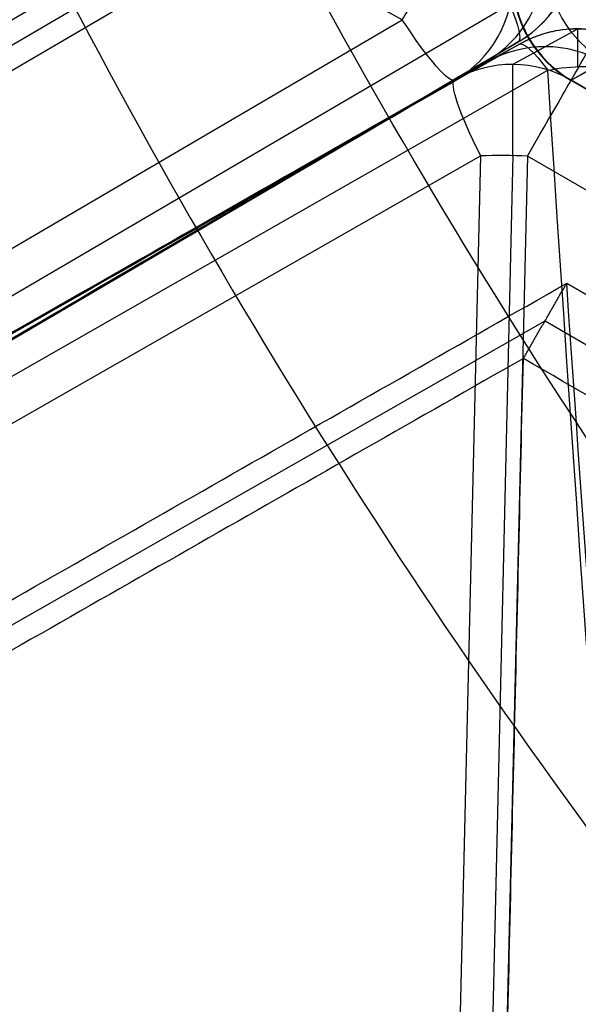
# Model space of a CAD drawing. Header units: millimetres. Extents: x -273 to 273, y -262 to 262.
# Tile 11 of 256: x -100.07 to -90.52, y -69.27 to -52.45. Entities that reach past the tile are written whole.
import ezdxf

# ---------------------------------------------------------------- set-up
doc = ezdxf.new("R2010")
doc.units = ezdxf.units.MM
doc.header["$MEASUREMENT"] = 0
doc.layers.add('Default', color=7, linetype='Continuous', true_color=0x000000)

# ---------------------------------------------------------------- blocks, each defined once
blk = doc.blocks.new('Block 01')
at = {"layer": 'Default', "color": 9, "true_color": 0xbfbfbf, "extrusion": (0.85774, -0.495217, 0.137993)}
for centre, radius, start, end in [((0, 799.967, -26.913), 80.7, 197.4349, 342.5651), ((0, 799.967, -26.613), 81, 198.23436, 341.76564), ((0, 799.967, -26.913), 79.3, 196.48192, 343.51808), ((0, 799.967, -26.913), 79.3, 208.5073, 343.51808), ((0, 799.967, -26.613), 79, 196.52788, 343.47212), ((0, 799.967, -25.513), 80.7, 77.65032, 340.29454), ((0, 799.967, -25.213), 79, 196.52788, 343.47212), ((0, 799.967, -24.913), 79.3, 196.48192, 343.51808), ((0, 799.967, -25.213), 81, 200.44648, 339.55352), ((0, 799.967, -25.213), 81, 200.44648, 339.55352), ((0, 799.967, -25.213), 80.4, 77.65032, 340.27692), ((0, 799.967, -24.913), 80.7, 200.13883, 339.86117), ((0, 799.967, -24.913), 80.7, 77.65032, 327.51504)]:
    blk.add_arc(centre, radius, start, end, dxfattribs=at)
at = {"layer": 'Default', "color": 9, "true_color": 0xbfbfbf}
blk.add_rational_spline([(-75.766, 131.231, 761.357), (-79.145, 110.775, 708.948), (-107.325, 61.964, 708.948), (-135.506, 13.154, 708.948), (-151.532, 0, 761.357)], [1, 0.819846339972, 1, 0.819846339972, 1], degree=2, knots=[0, 0, 0, 98.398111, 98.398111, 196.796222, 196.796222, 196.796222], dxfattribs=at)

msp = doc.modelspace()

# ---------------------------------------------------------------- linework, layer by layer
at = {"layer": 'Default', "color": 9, "true_color": 0xbfbfbf}
for p, q in [((-93.529, -52.448, -760.46), (-187.774, -0.956, -784.622)), ((-95.421, -50.088, -751.544), (-181.066, -100.176, -737.712)), ((-94.679, -50.088, -746.95), (-180.324, -100.176, -733.118)), ((-91.69, -52.186, -743.384), (-179.068, -103.288, -729.272)), ((-182.027, -104.204, -746.167), (-93.529, -52.448, -760.46)), ((-91.645, -53.211, -758.674), (-90.541, -52.608, -744.911)), ((-92.628, -53.471, -758.583), (-91.524, -52.868, -744.821)), ((-91.547, -52.828, -744.822), (-92.621, -53.482, -758.583)), ((-90.641, -53.482, -758.742), (-89.507, -52.828, -744.984)), ((-89.537, -52.879, -744.98), (-90.641, -53.482, -758.742)), ((-92.083, -53.174, -751.791), (-180.598, -103.62, -737.587)), ((-180.036, -104.593, -737.587), (-92.091, -53.159, -751.791)), ((-178.984, -103.434, -729.272), (-91.04, -53.313, -743.384)), ((-181.699, -104.234, -744.293), (-92.628, -53.472, -758.586)), ((-92.622, -53.483, -758.586), (-181.119, -105.239, -744.293)), ((-90.641, -53.482, -758.742), (-0.997, -105.238, -758.742)), ((-1, -105.244, -758.906), (-90.644, -53.488, -758.906)), ((-92.186, -54.775, -760.46), (-181.257, -105.538, -746.167)), ((-94.715, -162.139, -784.622), (-92.186, -54.775, -760.46)), ((-91.638, -54.77, -760.538), (-94.167, -162.134, -784.7)), ((-91.39, -54.779, -760.524), (-93.919, -162.143, -784.686)), ((-1.745, -106.535, -760.524), (-91.39, -54.779, -760.524)), ((-90.717, -56.95, -746.95), (-3.962, -107.038, -746.95)), ((-177.288, -106.72, -737.712), (-91.088, -57.593, -751.544)), ((-91.088, -57.593, -751.544), (-4.333, -107.681, -751.544))]:
    msp.add_line(p, q, dxfattribs=at)
for centre, radius, start, end in [((0, 0, -22), 100.85, 0.00252, 270), ((0, 0, -22), 100.05, 0.00252, 270), ((0, 0, -44), 100.85, 180, 270), ((0, 0), 100.85, 180, 270), ((0, 0), 100.05, 180, 270), ((0, 0, -44), 100.05, 180, 270), ((0, 0), 100, 181.74534, 238.82291), ((0, 0, -3), 100, 181.74534, 238.82291), ((0, 0, -1.5), 100, 181.74534, 238.82291), ((-92.557, -51.102, -744.824), 2, 301.3412, 0), ((-89.644, -51.756, -758.906), 2, 180, 240), ((-90.534, -54.606, -744.824), 2, 90, 118.6402), ((-90.534, -54.606, -744.824), 2, 60.0072, 90), ((-91.638, -55.209, -758.586), 2, 118.6399, 119.6795), ((-93.631, -51.756, -758.586), 2, 300.3205, 301.3513)]:
    msp.add_arc(centre, radius, start, end, dxfattribs=at)
at = {"layer": 'Default', "color": 9, "true_color": 0xbfbfbf, "extrusion": (0.077758, 0.047354, 0.995847)}
for centre, start in [((4.497, 37.381, -751.348), 180), ((4.497, 37.381, -758.257), 178.9879), ((4.497, 37.381, -765.168), 178.9879)]:
    msp.add_arc(centre, 2, start, 238.7647, dxfattribs=at)
at = {"layer": 'Default', "color": 9, "true_color": 0xbfbfbf, "extrusion": (0.08202, 0.047354, 0.995505)}
for centre in [(0, 31.172, -758.362), (0, 31.172, -765.299)]:
    msp.add_arc(centre, 2, 60.1116, 119.8884, dxfattribs=at)
at = {"layer": 'Default', "color": 9, "true_color": 0xbfbfbf, "extrusion": (0.856159, -0.467773, 0.219501)}
msp.add_arc((-90.312, -727.497, -222.464), 2, 253.7869, 276.8387, dxfattribs=at)
at = {"layer": 'Default', "color": 9, "true_color": 0xbfbfbf, "extrusion": (0.85494, 0.500028, -0.138021)}
msp.add_arc((2.618, -752.284, -1.882), 2.001, 133.397, 179.9186, dxfattribs=at)
at = {"layer": 'Default', "color": 9, "true_color": 0xbfbfbf, "extrusion": (0.854946, 0.5, -0.138084)}
msp.add_arc((2.592, -766.088, -1.179), 2, 179.907, 251.0625, dxfattribs=at)
at = {"layer": 'Default', "color": 9, "true_color": 0xbfbfbf, "extrusion": (0.866025, -0.5, 6.43929e-14)}
msp.add_arc((-89.644, -758.906, -51.756), 2, 180, 246.4455, dxfattribs=at)
at = {"layer": 'Default', "color": 9, "true_color": 0xbfbfbf, "extrusion": (0.079889, 0.043664, 0.995847)}
for centre, start, end in [((-4.497, 37.381, -751.348), 331.2407, 1.0121), ((-4.497, 37.381, -751.348), 301.2353, 331.2407), ((-4.497, 37.381, -758.245), 301.2353, 1.0121), ((-4.497, 37.381, -765.168), 301.2353, 1.0121)]:
    msp.add_arc(centre, 2, start, end, dxfattribs=at)
at = {"layer": 'Default', "color": 9, "true_color": 0xbfbfbf, "extrusion": (1, 0, 0)}
for centre, start, end in [((-54.606, -744.824, -90.534), 357.4894, 0), ((-54.606, -744.824, -90.534), 0, 47.3174), ((-55.209, -758.586, -91.638), 282.6829, 357.49)]:
    msp.add_arc(centre, 2, start, end, dxfattribs=at)
at = {"layer": 'Default', "color": 9, "true_color": 0xbfbfbf, "extrusion": (0.058734, 0.035062, 0.997658)}
msp.add_arc((3.569, 54.471, -750.306), 2.005, 179.4945, 180.5024, dxfattribs=at)
at = {"layer": 'Default', "color": 9, "true_color": 0xbfbfbf, "extrusion": (0.860486, 0.490405, -0.138084)}
for centre, start, end in [((-2.614, -752.284, -1.833), 0.093, 46.6146), ((-2.592, -766.088, -1.179), 288.9375, 0.093)]:
    msp.add_arc(centre, 2, start, end, dxfattribs=at)
at = {"layer": 'Default', "color": 9, "true_color": 0xbfbfbf, "extrusion": (0.866025, -0.5, 1.47389e-13)}
msp.add_arc((-93.631, -758.586, -51.756), 2, 284.3797, 355.5352, dxfattribs=at)
at = {"layer": 'Default', "color": 9, "true_color": 0xbfbfbf, "extrusion": (0.866025, -0.5, -2.67666e-13)}
msp.add_arc((-89.644, -758.906, -51.756), 2, 175.29, 180, dxfattribs=at)
at = {"layer": 'Default', "color": 9, "true_color": 0xbfbfbf, "extrusion": (0.022976, 0.975342, 0.219501)}
msp.add_arc((90.312, -727.497, -222.464), 2, 263.1613, 286.2131, dxfattribs=at)
at = {"layer": 'Default', "color": 9, "true_color": 0xbfbfbf}
for points, knots in [([(-112.053, 0, -41.671), (-112.053, -112.053, -41.671), (0, -112.053, -41.671), (112.053, -112.053, -41.671), (112.053, 0, -41.671), (112.053, 112.053, -41.671), (0, 112.053, -41.671)], [-528.036741, -528.036741, -528.036741, -352.024494, -352.024494, -176.012247, -176.012247, 0, 0, 0]), ([(0, 108.256, -41.671), (108.256, 108.256, -41.671), (108.256, 0, -41.671), (108.256, -108.256, -41.671), (0, -108.256, -41.671), (-108.256, -108.256, -41.671), (-108.256, 0, -41.671)], [0, 0, 0, 170.047569, 170.047569, 340.095138, 340.095138, 510.142707, 510.142707, 510.142707])]:
    msp.add_rational_spline(points, [1, 0.707106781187, 1, 0.707106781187, 1, 0.707106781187, 1], degree=2, knots=knots, dxfattribs=at)
for points, degree in [([(-181.808, -100.176, -742.306), (-138.985, -75.132, -749.222), (-96.163, -50.088, -756.138)], 2), ([(-91.524, -52.868, -744.821), (-135.496, -77.928, -737.764), (-179.468, -102.989, -730.708)], 2), ([(-178.925, -103.93, -730.708), (-135.236, -78.379, -737.765), (-91.547, -52.828, -744.822)], 2), ([(-91.04, -53.313, -743.384), (-90.835, -53.269, -743.352), (-90.407, -53.225, -743.336), (-89.988, -53.273, -743.42), (-89.791, -53.32, -743.484)], 3), ([(-181.699, -104.234, -744.29), (-137.163, -78.853, -751.437), (-92.628, -53.471, -758.583)], 2), ([(-92.621, -53.482, -758.583), (-136.87, -79.36, -751.437), (-181.119, -105.238, -744.29)], 2), ([(-0.997, -105.238, -758.742), (-45.819, -79.36, -758.742), (-90.641, -53.482, -758.742)], 2), ([(-176.917, -106.077, -733.118), (-133.817, -81.514, -740.034), (-90.717, -56.95, -746.95)], 2), ([(-91.459, -58.235, -756.138), (-91.088, -57.593, -751.544), (-90.717, -56.95, -746.95)], 2), ([(-91.459, -58.235, -756.138), (-134.559, -82.799, -749.222), (-177.659, -107.362, -742.306)], 2), ([(-93.919, -162.673, -779.642), (-92.689, -110.454, -767.89), (-91.459, -58.235, -756.138)], 2), ([(-4.704, -108.323, -756.138), (-48.081, -83.279, -756.138), (-91.459, -58.235, -756.138)], 2)]:
    msp.add_open_spline(points, degree=degree, dxfattribs=at)
for points, knots in [([(-80.303, -118.311, -600.009), (-81.484, -118.577, -614.844), (-83.82, -115.214, -644.7), (-87.621, -96.043, -694.977), (-89.903, -71.306, -726.824), (-91.04, -53.313, -743.384)], [-1314.671432, -1314.671432, -1314.671432, -1314.671432, -1267.486613, -1220.301783, -1149.524555, -1149.524555, -1149.524555, -1149.524555]), ([(-79.304, -123.502, -599.627), (-80.422, -123.777, -613.586), (-81.521, -122.381, -627.437), (-83.651, -116.509, -654.474), (-84.684, -112.023, -667.687), (-86.638, -100.301, -692.938), (-87.554, -93.114, -704.897), (-89.245, -76.552, -727.196), (-90.021, -67.175, -737.536), (-90.717, -56.95, -746.95)], [709.935271, 709.935271, 709.935271, 709.935271, 752.393427, 752.393427, 794.836466, 794.836466, 837.156724, 837.156724, 879.495751, 879.495751, 879.495751, 879.495751])]:
    msp.add_open_spline(points, degree=3, knots=knots, dxfattribs=at)

# ---------------------------------------------------------------- block references
at = {"layer": 'Default', "color": 9, "true_color": 0xbfbfbf, "extrusion": (0, 0, -1), "rotation": 180}
msp.add_blockref('Block 01', (0, 0, -200), dxfattribs=at)

doc.saveas('drawing.dxf')
